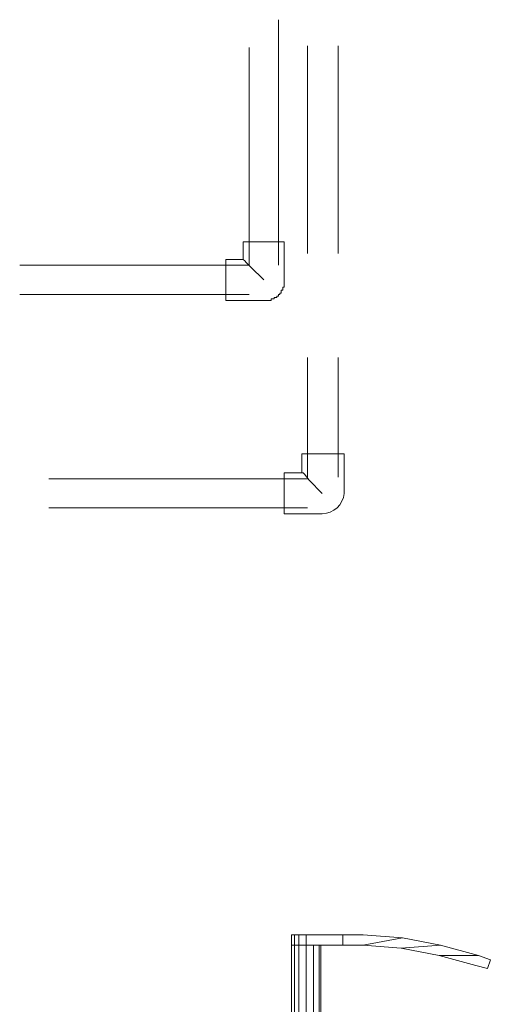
# Model space of a CAD drawing. Header units: millimetres. Extents: x 352 to 350573, y -22 to 37733.
# Tile 196 of 214: x 145841 to 146481, y 19001 to 20340. Entities that reach past the tile are written whole.
import ezdxf

# ---------------------------------------------------------------- set-up
doc = ezdxf.new("R2010")
doc.units = ezdxf.units.MM
doc.layers.add('PDF$_83$-$Floor$Plan$-$В_Этаж$03_Сводный$A-DETL-MBND', color=7, linetype='Continuous', true_color=0xdd3700)
doc.layers.add('PDF$_83$new_ifc_RVT-1-В_Этаж$03_Сводный$A-DOOR', color=7, linetype='Continuous', true_color=0xdcdcdc)

msp = doc.modelspace()

# ---------------------------------------------------------------- linework, layer by layer
at = {"layer": 'PDF$_83$-$Floor$Plan$-$В_Этаж$03_Сводный$A-DETL-MBND', "color": 150, "lineweight": 0, "true_color": 0x007fff}
for points in [[(146192.9, 20006.2), (146192.9, 20340.4)], [(146153.2, 20302.6), (146153.2, 20006.2), (145840.9, 20006.2)], [(146145.2, 20014.2), (146147.2, 20012.2), (146149.2, 20010.2), (146155.1, 20004.2), (146173, 19986.3)], [(145840.9, 19966.4), (146153.2, 19966.4)]]:
    msp.add_lwpolyline(points, dxfattribs=at)
at = {"layer": 'PDF$_83$-$Floor$Plan$-$В_Этаж$03_Сводный$A-DETL-MBND', "color": 220, "lineweight": 0, "true_color": 0xff00bf}
for points in [[(146232.7, 20304.6), (146232.7, 20022.1)], [(146274.5, 20022.1), (146274.5, 20304.6)], [(146232.7, 19880.9), (146232.7, 19717.8)], [(146274.5, 19717.8), (146274.5, 19880.9)], [(146224.8, 19723.7), (146226.8, 19723.7), (146228.7, 19721.8), (146234.7, 19713.8), (146252.6, 19695.9)], [(146232.7, 19715.8), (145880.6, 19715.8)], [(145880.6, 19676), (146232.7, 19676)]]:
    msp.add_lwpolyline(points, dxfattribs=at)
at = {"layer": 'PDF$_83$-$Floor$Plan$-$В_Этаж$03_Сводный$A-DETL-MBND', "color": 150, "lineweight": 0, "true_color": 0x007fff}
msp.add_lwpolyline([(146121.3, 20014.2), (146121.3, 19958.5), (146173, 19958.5), (146175, 19958.5), (146177, 19958.5), (146179, 19958.5), (146181, 19958.5), (146183, 19958.5), (146183, 19960.5), (146185, 19960.5), (146187, 19960.5), (146187, 19962.4), (146189, 19962.4), (146191, 19962.4), (146191, 19964.4), (146192.9, 19964.4), (146192.9, 19966.4), (146194.9, 19966.4), (146194.9, 19968.4), (146196.9, 19968.4), (146196.9, 19970.4), (146196.9, 19972.4), (146198.9, 19972.4), (146198.9, 19974.4), (146198.9, 19976.4), (146200.9, 19976.4), (146200.9, 19978.4), (146200.9, 19980.3), (146200.9, 19982.3), (146200.9, 19984.3), (146200.9, 19986.3), (146200.9, 20038), (146145.2, 20038), (146145.2, 20014.2)], close=True, dxfattribs=at)
at = {"layer": 'PDF$_83$-$Floor$Plan$-$В_Этаж$03_Сводный$A-DETL-MBND', "color": 220, "lineweight": 0, "true_color": 0xff00bf}
msp.add_lwpolyline([(146282.5, 19695.9), (146282.5, 19749.6), (146224.8, 19749.6), (146224.8, 19723.7), (146200.9, 19723.7), (146200.9, 19668.1), (146252.6, 19668.1, 0.380199)], format="xyb", close=True, dxfattribs=at)
at = {"layer": 'PDF$_83$new_ifc_RVT-1-В_Этаж$03_Сводный$A-DOOR', "lineweight": 0}
for points in [[(146204.9, 18959.9), (146206.9, 18979.8), (146210.8, 18979.8), (146210.8, 19081.2), (146214.8, 19081.2), (146220.8, 19081.2), (146220.8, 19095.2)], [(146230.7, 19081.2), (146280.5, 19081.2), (146280.5, 19095.2), (146230.7, 19095.2), (146230.7, 19081.2), (146220.8, 19081.2), (146214.8, 19081.2), (146214.8, 18979.8)], [(146214.8, 19095.2), (146220.8, 19095.2), (146230.7, 19095.2)], [(146360, 19077.3), (146413.7, 19081.2), (146362, 19091.2)], [(146220.8, 18979.8), (146220.8, 19081.2), (146230.7, 19081.2), (146230.7, 18979.8), (146242.7, 18979.8), (146252.6, 18979.8), (146254.6, 18959.9)], [(146240.7, 18979.8), (146240.7, 19081.2)], [(146248.6, 18979.8), (146248.6, 19081.2)], [(146250.6, 19081.2), (146250.6, 18979.8)], [(146465.5, 19067.3), (146481.4, 19061.4), (146477.4, 19049.4), (146461.5, 19053.4), (146411.7, 19067.3), (146360, 19077.3), (146308.3, 19081.2)], [(146413.7, 19081.2), (146465.5, 19067.3), (146411.7, 19067.3)]]:
    msp.add_lwpolyline(points, dxfattribs=at)
for points in [[(146210.8, 19081.2), (146210.8, 19095.2), (146214.8, 19095.2), (146214.8, 19081.2)], [(146280.5, 19081.2), (146308.3, 19081.2), (146362, 19091.2), (146308.3, 19095.2), (146280.5, 19095.2)]]:
    msp.add_lwpolyline(points, close=True, dxfattribs=at)

doc.saveas('drawing.dxf')
